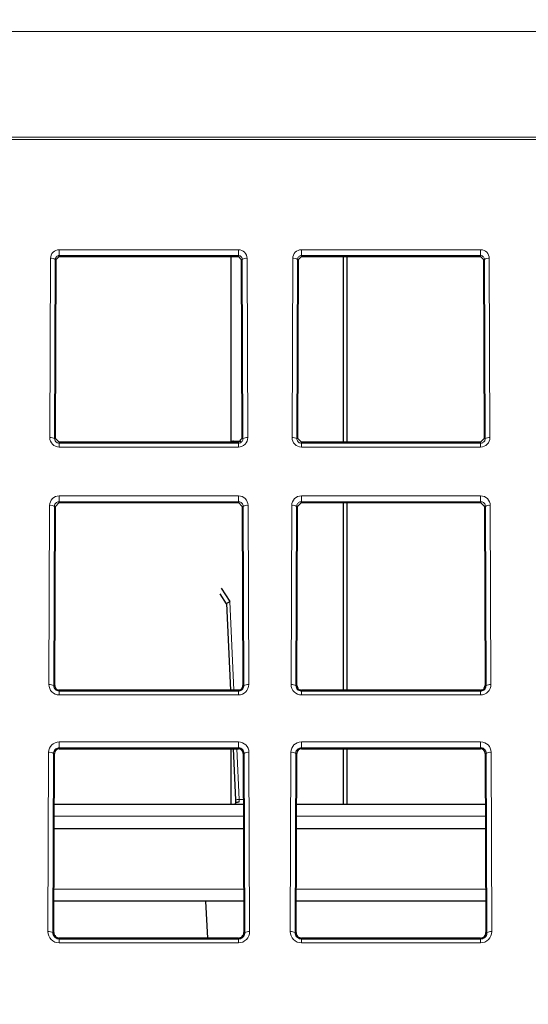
# Paper-space layout 'Blatt5' of a CAD drawing. Header units: millimetres. Extents: x 5 to 418, y 2 to 292.
# Tile 8 of 29: x 194 to 208, y 193 to 220. Entities that reach past the tile are written whole.
import ezdxf

# ---------------------------------------------------------------- set-up
doc = ezdxf.new("R2010")
doc.units = ezdxf.units.MM
doc.layers.add('SLD-0', color=7, linetype='Continuous')
doc.styles.add('SLDTEXTSTYLE0', font='TXT', dxfattribs={"width": 0.605})
doc.dimstyles.new('SLDDIMSTYLE4', dxfattribs={"dimtxt": 4.10931, "dimasz": 3.302, "dimexe": 0, "dimexo": 0.0625, "dimgap": 1.027327, "dimtad": 1, "dimlfac": 1.5, "dimrnd": 1e-09, "dimzin": 12, "dimdsep": 46, "dimtxsty": 'SLDTEXTSTYLE0', "dimsah": 1, "dimcen": 0.09, "dimadec": 0, "dimazin": 3, "dimtfac": 1, "dimtofl": 0, "dimtmove": 0, "dimatfit": 3, "dimfxl": 1, "dimfrac": 2, "dimtolj": 1, "dimtzin": 12, "dimarcsym": 0})

# ---------------------------------------------------------------- blocks, each defined once
blk = doc.blocks.new('_D_22')
at = {"layer": 'SLD-0', "color": 7}
for p, q in [((125.674, 135.231), (125.674, 269.424)), ((310.341, 135.218), (310.341, 269.424)), ((310.341, 268.424), (125.674, 268.424))]:
    blk.add_line(p, q, dxfattribs=at)
for points in [[(125.674, 268.424), (128.976, 267.916), (128.976, 268.932)], [(310.341, 268.424), (307.039, 268.932), (307.039, 267.916)]]:
    blk.add_solid(points, dxfattribs=at)
at = {"layer": 'SLD-0', "color": 7, "insert": (213.304, 273.881), "char_height": 4.2333, "attachment_point": 1, "style": 'SLDTEXTSTYLE0'}
blk.add_mtext('277', dxfattribs=at)

psp = doc.layouts.new('Blatt5')

# ---------------------------------------------------------------- linework, layer by layer
at = {"color": 7, "linetype": 'Continuous', "lineweight": 18}
for p, q in [((290.2136, 219.6694), (145.8018, 219.6694)), ((290.2681, 216.6971), (145.7473, 216.6971)), ((145.7496, 216.7606), (290.2658, 216.7606)), ((195.541, 213.6634), (200.4744, 213.6634)), ((195.541, 213.5023), (195.541, 213.6634)), ((200.4744, 213.5023), (200.4744, 213.6634)), ((202.2077, 213.6634), (207.141, 213.6634)), ((202.2077, 213.5023), (202.2077, 213.6634)), ((207.141, 213.5023), (207.141, 213.6634)), ((195.2831, 208.4913), (195.3014, 213.4246)), ((195.4347, 213.3969), (195.4164, 208.4636)), ((195.4621, 213.3969), (195.4347, 213.3969)), ((200.4744, 213.5023), (195.541, 213.5023)), ((195.541, 213.4755), (195.541, 213.5023)), ((200.4744, 213.4755), (200.4744, 213.5023)), ((200.5533, 213.3969), (200.5807, 213.3969)), ((200.599, 208.4636), (200.5807, 213.3969)), ((200.714, 213.4246), (200.7323, 208.4913)), ((201.9498, 208.4913), (201.9681, 213.4246)), ((202.1014, 213.3969), (202.0831, 208.4636)), ((202.1288, 213.3969), (202.1014, 213.3969)), ((207.141, 213.5023), (202.2077, 213.5023)), ((202.2077, 213.4755), (202.2077, 213.5023)), ((207.141, 213.4755), (207.141, 213.5023)), ((207.2199, 213.3969), (207.2473, 213.3969)), ((207.2656, 208.4636), (207.2473, 213.3969)), ((207.3806, 213.4246), (207.3989, 208.4913)), ((195.4438, 208.4636), (195.4164, 208.4636)), ((200.5716, 208.4636), (200.599, 208.4636)), ((202.1105, 208.4636), (202.0831, 208.4636)), ((207.2382, 208.4636), (207.2656, 208.4636)), ((195.541, 208.366), (195.541, 208.338)), ((195.541, 208.2324), (195.541, 208.338)), ((195.541, 208.338), (200.4744, 208.338)), ((200.4744, 208.2324), (195.541, 208.2324)), ((200.4744, 208.366), (200.4744, 208.338)), ((200.4744, 208.2324), (200.4744, 208.338)), ((202.2077, 208.366), (202.2077, 208.338)), ((202.2077, 208.2324), (202.2077, 208.338)), ((202.2077, 208.338), (207.141, 208.338)), ((207.141, 208.2324), (202.2077, 208.2324)), ((207.141, 208.366), (207.141, 208.338)), ((207.141, 208.2324), (207.141, 208.338)), ((195.541, 206.8885), (200.4744, 206.8885)), ((195.541, 206.7275), (195.541, 206.8885)), ((200.4744, 206.7275), (200.4744, 206.8885)), ((202.2077, 206.8885), (207.141, 206.8885)), ((202.2077, 206.7275), (202.2077, 206.8885)), ((207.141, 206.7275), (207.141, 206.8885)), ((195.2579, 201.6913), (195.2762, 206.6246)), ((195.4095, 206.5969), (195.3912, 201.6636)), ((195.4369, 206.5969), (195.4095, 206.5969)), ((200.4744, 206.7275), (195.541, 206.7275)), ((195.541, 206.7007), (195.541, 206.7275)), ((200.4744, 206.7007), (200.4744, 206.7275)), ((200.5785, 206.5969), (200.6059, 206.5969)), ((200.6242, 201.6636), (200.6059, 206.5969)), ((200.7392, 206.6246), (200.7575, 201.6913)), ((201.9246, 201.6913), (201.9429, 206.6246)), ((202.0762, 206.5969), (202.0579, 201.6636)), ((202.1036, 206.5969), (202.0762, 206.5969)), ((207.141, 206.7275), (202.2077, 206.7275)), ((202.2077, 206.7007), (202.2077, 206.7275)), ((207.141, 206.7007), (207.141, 206.7275)), ((207.2451, 206.5969), (207.2725, 206.5969)), ((207.2909, 201.6636), (207.2725, 206.5969)), ((207.4059, 206.6246), (207.4242, 201.6913)), ((200.2391, 203.976), (200.3522, 201.5407)), ((195.4186, 201.6636), (195.3912, 201.6636)), ((195.541, 201.5407), (195.541, 201.5127)), ((195.541, 201.4071), (195.541, 201.5127)), ((195.541, 201.5127), (200.4744, 201.5127)), ((200.4744, 201.4071), (195.541, 201.4071)), ((200.4744, 201.5407), (200.4744, 201.5127)), ((200.4744, 201.4071), (200.4744, 201.5127)), ((200.5968, 201.6636), (200.6242, 201.6636)), ((202.0853, 201.6636), (202.0579, 201.6636)), ((202.2077, 201.5407), (202.2077, 201.5127)), ((202.2077, 201.4071), (202.2077, 201.5127)), ((202.2077, 201.5127), (207.141, 201.5127)), ((207.141, 201.4071), (202.2077, 201.4071)), ((207.141, 201.5407), (207.141, 201.5127)), ((207.141, 201.4071), (207.141, 201.5127)), ((207.2635, 201.6636), (207.2909, 201.6636)), ((195.541, 200.1136), (200.4744, 200.1136)), ((195.541, 199.9526), (195.541, 200.1136)), ((200.4744, 199.9526), (200.4744, 200.1136)), ((202.2077, 200.1136), (207.141, 200.1136)), ((202.2077, 199.9526), (202.2077, 200.1136)), ((207.141, 199.9526), (207.141, 200.1136)), ((195.2327, 194.8913), (195.251, 199.8246)), ((195.3843, 199.7969), (195.366, 194.8636)), ((195.4117, 199.7969), (195.3843, 199.7969)), ((200.4744, 199.9526), (195.541, 199.9526)), ((195.541, 199.9258), (195.541, 199.9526)), ((200.4273, 199.9258), (200.4922, 198.5279)), ((200.4744, 199.9258), (200.4744, 199.9526)), ((200.6037, 199.7969), (200.6311, 199.7969)), ((200.6494, 194.8636), (200.6311, 199.7969)), ((200.7644, 199.8246), (200.7827, 194.8913)), ((201.8993, 194.8913), (201.9176, 199.8246)), ((202.051, 199.7969), (202.0326, 194.8636)), ((202.0784, 199.7969), (202.051, 199.7969)), ((207.141, 199.9526), (202.2077, 199.9526)), ((202.2077, 199.9258), (202.2077, 199.9526)), ((207.141, 199.9258), (207.141, 199.9526)), ((207.2704, 199.7969), (207.2978, 199.7969)), ((207.3161, 194.8636), (207.2978, 199.7969)), ((207.4311, 199.8246), (207.4494, 194.8913)), ((200.4922, 198.5279), (200.6084, 198.5279)), ((200.6101, 198.0694), (195.4053, 198.0694)), ((207.2768, 198.0694), (202.0719, 198.0694)), ((195.3978, 196.0578), (200.6176, 196.0578)), ((202.0645, 196.0578), (207.2842, 196.0578)), ((195.3934, 194.8636), (195.366, 194.8636)), ((195.541, 194.7154), (195.541, 194.6874)), ((195.541, 194.5818), (195.541, 194.6874)), ((195.541, 194.6874), (200.4744, 194.6874)), ((200.4744, 194.7154), (200.4744, 194.6874)), ((200.4744, 194.5818), (200.4744, 194.6874)), ((200.622, 194.8636), (200.6494, 194.8636)), ((202.0601, 194.8636), (202.0326, 194.8636)), ((202.2077, 194.7154), (202.2077, 194.6874)), ((202.2077, 194.5818), (202.2077, 194.6874)), ((202.2077, 194.6874), (207.141, 194.6874)), ((207.141, 194.7154), (207.141, 194.6874)), ((207.141, 194.5818), (207.141, 194.6874)), ((207.2887, 194.8636), (207.3161, 194.8636)), ((200.4744, 194.5818), (195.541, 194.5818)), ((207.141, 194.5818), (202.2077, 194.5818))]:
    psp.add_line(p, q, dxfattribs=at)
at = {"color": 7, "linetype": 'Continuous', "lineweight": 25}
for p, q in [((195.4438, 208.4636), (195.4621, 213.3969)), ((195.4621, 213.3969), (195.541, 213.4755)), ((195.541, 213.4755), (200.4744, 213.4755)), ((200.2744, 208.3782), (200.2744, 213.4755)), ((200.4744, 213.4755), (200.5533, 213.3969)), ((200.5533, 213.3969), (200.5716, 208.4636)), ((202.1105, 208.4636), (202.1288, 213.3969)), ((202.1288, 213.3969), (202.2077, 213.4755)), ((202.2077, 213.4755), (207.141, 213.4755)), ((203.37, 208.366), (203.37, 213.4755)), ((203.4596, 213.4755), (203.4596, 208.366)), ((207.141, 213.4755), (207.2199, 213.3969)), ((207.2199, 213.3969), (207.2382, 208.4636)), ((195.541, 208.366), (195.4438, 208.4636)), ((200.5716, 208.4636), (200.4744, 208.366)), ((202.2077, 208.366), (202.1105, 208.4636)), ((207.2382, 208.4636), (207.141, 208.366)), ((200.4744, 208.366), (195.541, 208.366)), ((200.3424, 208.3969), (200.5454, 208.3969)), ((207.141, 208.366), (202.2077, 208.366)), ((195.4186, 201.6636), (195.4369, 206.5969)), ((195.4369, 206.5969), (195.541, 206.7007)), ((195.541, 206.7007), (200.4744, 206.7007)), ((200.4744, 206.7007), (200.5785, 206.5969)), ((200.5785, 206.5969), (200.5968, 201.6636)), ((202.0853, 201.6636), (202.1036, 206.5969)), ((202.1036, 206.5969), (202.2077, 206.7007)), ((202.2077, 206.7007), (207.141, 206.7007)), ((203.37, 201.5407), (203.37, 206.7007)), ((203.4596, 206.7007), (203.4596, 201.5407)), ((207.141, 206.7007), (207.2451, 206.5969)), ((207.2451, 206.5969), (207.2635, 201.6636)), ((200.1466, 203.9178), (199.9724, 204.1949)), ((200.0006, 204.3478), (200.2391, 203.976)), ((200.1418, 203.9206), (200.2525, 201.5407)), ((200.4744, 201.5407), (195.541, 201.5407)), ((207.141, 201.5407), (202.2077, 201.5407)), ((195.3934, 194.8636), (195.4117, 199.7969)), ((195.541, 199.9258), (200.4744, 199.9258)), ((200.2744, 198.3969), (200.2744, 199.9258)), ((200.3276, 199.9258), (200.393, 198.5194)), ((200.3276, 199.9258), (200.393, 198.5194)), ((200.6037, 199.7969), (200.622, 194.8636)), ((202.0601, 194.8636), (202.0784, 199.7969)), ((202.2077, 199.9258), (207.141, 199.9258)), ((203.37, 198.3969), (203.37, 199.9258)), ((203.4596, 199.9258), (203.4596, 198.3969)), ((207.2704, 199.7969), (207.2887, 194.8636)), ((195.4065, 198.3969), (200.6089, 198.3969)), ((202.0732, 198.3969), (207.2756, 198.3969)), ((195.404, 197.7303), (200.6114, 197.7303)), ((202.0707, 197.7303), (207.278, 197.7303)), ((200.6188, 195.7303), (195.3966, 195.7303)), ((199.566, 195.7303), (199.6192, 194.7154)), ((207.2855, 195.7303), (202.0633, 195.7303)), ((200.4744, 194.7154), (195.541, 194.7154)), ((207.141, 194.7154), (202.2077, 194.7154))]:
    psp.add_line(p, q, dxfattribs=at)
at = {"color": 7, "linetype": 'Continuous', "lineweight": 18, "flags": 128}
psp.add_lwpolyline([(200.3206, 208.366), (200.3237, 208.3749), (200.3295, 208.387), (200.3359, 208.3944), (200.3424, 208.3969)], dxfattribs=at)
at = {"color": 7, "linetype": 'Continuous', "lineweight": 18}
for centre, radius, start, end in [((195.541, 213.4238), 0.2396, 90, 179.78742), ((200.4744, 213.4238), 0.2396, 0.21258, 90), ((202.2077, 213.4238), 0.2396, 90, 179.78742), ((207.141, 213.4238), 0.2396, 0.21258, 90), ((195.3319, 213.2368), 0.1903, 57.28991, 99.21634), ((200.6835, 213.2368), 0.1903, 80.78366, 122.71009), ((201.9986, 213.2368), 0.1903, 57.28991, 99.21634), ((207.3502, 213.2368), 0.1903, 80.78366, 122.71009), ((195.3136, 208.3035), 0.1903, 57.28991, 99.21634), ((195.541, 208.4904), 0.2579, 179.78742, 270), ((200.4744, 208.4904), 0.2579, 270, 0.21258), ((200.7018, 208.3035), 0.1903, 80.78366, 122.71009), ((201.9803, 208.3035), 0.1903, 57.28991, 99.21634), ((202.2077, 208.4904), 0.2579, 179.78742, 270), ((207.141, 208.4904), 0.2579, 270, 0.21258), ((207.3685, 208.3035), 0.1903, 80.78366, 122.71009), ((195.541, 206.6237), 0.2648, 90, 179.78742), ((200.4744, 206.6237), 0.2648, 0.21258, 90), ((202.2077, 206.6237), 0.2648, 90, 179.78742), ((207.141, 206.6237), 0.2648, 0.21258, 90), ((195.3067, 206.4368), 0.1903, 57.28991, 99.21634), ((200.7087, 206.4368), 0.1903, 80.78366, 122.71009), ((201.9733, 206.4368), 0.1903, 57.28991, 99.21634), ((207.3754, 206.4368), 0.1903, 80.78366, 122.71009), ((195.2884, 201.5035), 0.1903, 57.28991, 99.21634), ((195.541, 201.6903), 0.2831, 179.78742, 270), ((200.4744, 201.6903), 0.2831, 270, 0.21258), ((200.727, 201.5035), 0.1903, 80.78366, 122.71009), ((201.955, 201.5035), 0.1903, 57.28991, 99.21634), ((202.2077, 201.6903), 0.2831, 179.78742, 270), ((207.141, 201.6903), 0.2831, 270, 0.21258), ((207.3937, 201.5035), 0.1903, 80.78366, 122.71009), ((195.541, 199.8236), 0.2901, 90, 179.78742), ((200.4744, 199.8236), 0.2901, 0.21258, 90), ((202.2077, 199.8236), 0.2901, 90, 179.78742), ((207.141, 199.8236), 0.2901, 0.21258, 90), ((195.2815, 199.6368), 0.1903, 57.28991, 99.21634), ((200.7339, 199.6368), 0.1903, 80.78366, 122.71009), ((201.9481, 199.6368), 0.1903, 57.28991, 99.21634), ((207.4006, 199.6368), 0.1903, 80.78366, 122.71009), ((200.5145, 197.6834), 0.8448, 91.51194, 98.26134), ((195.2631, 194.7035), 0.1903, 57.28991, 99.21634), ((195.541, 194.8902), 0.3084, 179.78742, 270), ((200.4744, 194.8902), 0.3084, 270, 0.21258), ((200.7523, 194.7035), 0.1903, 80.78366, 122.71009), ((201.9298, 194.7035), 0.1903, 57.28991, 99.21634), ((202.2077, 194.8902), 0.3084, 179.78742, 270), ((207.141, 194.8902), 0.3084, 270, 0.21258), ((207.4189, 194.7035), 0.1903, 80.78366, 122.71009)]:
    psp.add_arc(centre, radius, start, end, dxfattribs=at)
at = {"color": 7, "linetype": 'Continuous', "lineweight": 25}
for centre, radius, start, end in [((200.3424, 208.2636), 0.1333, 90, 129.79189), ((195.541, 201.6631), 0.1224, 179.78742, 270), ((200.4744, 201.6631), 0.1224, 270, 0.21258), ((202.2077, 201.6631), 0.1224, 179.78742, 270), ((207.141, 201.6631), 0.1224, 270, 0.21258), ((195.541, 199.7964), 0.1293, 90, 179.78742), ((200.4744, 199.7964), 0.1293, 0.21258, 90), ((202.2077, 199.7964), 0.1293, 90, 179.78742), ((207.141, 199.7964), 0.1293, 0.21258, 90), ((195.541, 194.863), 0.1476, 179.78742, 270), ((200.4744, 194.863), 0.1476, 270, 0.21258), ((202.2077, 194.863), 0.1476, 179.78742, 270), ((207.141, 194.863), 0.1476, 270, 0.21258)]:
    psp.add_arc(centre, radius, start, end, dxfattribs=at)
at = {"color": 7, "linetype": 'Continuous', "lineweight": 18}
for points, knots in [([(195.541, 213.5023), (195.53, 213.5013), (195.5079, 213.4993), (195.4781, 213.4837), (195.4542, 213.4603), (195.438, 213.4302), (195.4358, 213.4079), (195.4347, 213.3969)], [0, 0, 0, 0, 0.1892777, 0.3782685, 0.575246, 0.7909261, 1, 1, 1, 1]), ([(200.5807, 213.3969), (200.5792, 213.4099), (200.5762, 213.4359), (200.5542, 213.4698), (200.5228, 213.4932), (200.494, 213.5017), (200.4781, 213.5022), (200.4744, 213.5023)], [0, 0, 0, 0, 0.2469394, 0.4943394, 0.7268287, 0.9349558, 1, 1, 1, 1]), ([(202.2077, 213.5023), (202.1966, 213.5013), (202.1745, 213.4993), (202.1448, 213.4837), (202.1209, 213.4603), (202.1047, 213.4302), (202.1025, 213.4079), (202.1014, 213.3969)], [0, 0, 0, 0, 0.1892777, 0.3782685, 0.575246, 0.7909261, 1, 1, 1, 1]), ([(207.2473, 213.3969), (207.2458, 213.4099), (207.2429, 213.4359), (207.2208, 213.4698), (207.1895, 213.4932), (207.1607, 213.5017), (207.1448, 213.5022), (207.141, 213.5023)], [0, 0, 0, 0, 0.2469394, 0.4943394, 0.7268287, 0.9349558, 1, 1, 1, 1]), ([(195.4164, 208.4636), (195.4179, 208.4485), (195.4208, 208.4184), (195.4454, 208.3786), (195.481, 208.3506), (195.5154, 208.3391), (195.5353, 208.3383), (195.541, 208.338)], [0, 0, 0, 0, 0.2396726, 0.4797144, 0.7078909, 0.9161833, 1, 1, 1, 1]), ([(200.4744, 208.338), (200.4875, 208.3393), (200.5138, 208.3417), (200.549, 208.3605), (200.5771, 208.3886), (200.5957, 208.4243), (200.5979, 208.4507), (200.599, 208.4636)], [0, 0, 0, 0, 0.1914359, 0.38263, 0.580509, 0.7941304, 1, 1, 1, 1]), ([(202.0831, 208.4636), (202.0846, 208.4485), (202.0875, 208.4184), (202.112, 208.3786), (202.1476, 208.3506), (202.182, 208.3391), (202.202, 208.3383), (202.2077, 208.338)], [0, 0, 0, 0, 0.2396726, 0.4797144, 0.7078909, 0.9161833, 1, 1, 1, 1]), ([(207.141, 208.338), (207.1542, 208.3393), (207.1804, 208.3417), (207.2157, 208.3605), (207.2438, 208.3886), (207.2624, 208.4243), (207.2646, 208.4507), (207.2656, 208.4636)], [0, 0, 0, 0, 0.1914359, 0.38263, 0.580509, 0.7941304, 1, 1, 1, 1]), ([(195.541, 206.7275), (195.5271, 206.7262), (195.4994, 206.7236), (195.4621, 206.7037), (195.4325, 206.674), (195.4132, 206.6368), (195.4107, 206.6098), (195.4095, 206.5969)], [0, 0, 0, 0, 0.19388401, 0.38752645, 0.58798972, 0.80404281, 1, 1, 1, 1]), ([(200.6059, 206.5969), (200.6041, 206.6127), (200.6006, 206.6444), (200.5742, 206.6858), (200.5365, 206.7149), (200.5006, 206.7264), (200.48, 206.7272), (200.4744, 206.7275)], [0, 0, 0, 0, 0.24053528, 0.48142464, 0.71094506, 0.92112426, 1, 1, 1, 1]), ([(202.2077, 206.7275), (202.1938, 206.7262), (202.1661, 206.7236), (202.1288, 206.7037), (202.0991, 206.674), (202.0799, 206.6368), (202.0774, 206.6098), (202.0762, 206.5969)], [0, 0, 0, 0, 0.193884, 0.3875265, 0.5879897, 0.8040428, 1, 1, 1, 1]), ([(207.2725, 206.5969), (207.2708, 206.6127), (207.2672, 206.6444), (207.2409, 206.6858), (207.2032, 206.7149), (207.1672, 206.7264), (207.1467, 206.7272), (207.141, 206.7275)], [0, 0, 0, 0, 0.24053528, 0.48142464, 0.71094506, 0.92112426, 1, 1, 1, 1]), ([(195.3912, 201.6636), (195.3936, 201.6424), (195.3982, 201.6032), (195.4322, 201.555), (195.4763, 201.5241), (195.5153, 201.5134), (195.5366, 201.5128), (195.541, 201.5127)], [0, 0, 0, 0, 0.2783142, 0.5149699, 0.7383807, 0.945115, 1, 1, 1, 1]), ([(200.4744, 201.5127), (200.4903, 201.5142), (200.522, 201.5172), (200.5647, 201.5401), (200.5986, 201.5744), (200.6205, 201.6173), (200.623, 201.6486), (200.6242, 201.6636)], [0, 0, 0, 0, 0.19403967, 0.38787255, 0.58824353, 0.80216467, 1, 1, 1, 1]), ([(202.0579, 201.6636), (202.0603, 201.6424), (202.0648, 201.6032), (202.0989, 201.555), (202.143, 201.5241), (202.1819, 201.5134), (202.2032, 201.5128), (202.2077, 201.5127)], [0, 0, 0, 0, 0.2783142, 0.5149699, 0.7383807, 0.945115, 1, 1, 1, 1]), ([(207.141, 201.5127), (207.1569, 201.5142), (207.1887, 201.5172), (207.2314, 201.5401), (207.2653, 201.5744), (207.2871, 201.6173), (207.2896, 201.6486), (207.2909, 201.6636)], [0, 0, 0, 0, 0.19403967, 0.38787255, 0.58824353, 0.80216467, 1, 1, 1, 1]), ([(195.541, 199.9526), (195.5244, 199.951), (195.4912, 199.9479), (195.4465, 199.924), (195.411, 199.8881), (195.3885, 199.8438), (195.3856, 199.8119), (195.3843, 199.7969)], [0, 0, 0, 0, 0.1959656, 0.3917247, 0.5942945, 0.8103399, 1, 1, 1, 1]), ([(200.6311, 199.7969), (200.6285, 199.8181), (200.6235, 199.858), (200.5888, 199.9077), (200.543, 199.9403), (200.502, 199.9518), (200.4793, 199.9524), (200.4744, 199.9526)], [0, 0, 0, 0, 0.2682804, 0.5062299, 0.7317925, 0.9409523, 1, 1, 1, 1]), ([(202.2077, 199.9526), (202.1911, 199.951), (202.1579, 199.9479), (202.1131, 199.924), (202.0777, 199.8881), (202.0552, 199.8438), (202.0523, 199.8119), (202.051, 199.7969)], [0, 0, 0, 0, 0.1959656, 0.3917247, 0.5942945, 0.8103399, 1, 1, 1, 1]), ([(207.2978, 199.7969), (207.2952, 199.8181), (207.2902, 199.858), (207.2555, 199.9077), (207.2096, 199.9403), (207.1686, 199.9518), (207.146, 199.9524), (207.141, 199.9526)], [0, 0, 0, 0, 0.2682804, 0.5062299, 0.7317925, 0.9409523, 1, 1, 1, 1]), ([(200.4922, 198.5279), (200.4934, 198.5129), (200.4951, 198.4912), (200.4947, 198.4718), (200.4946, 198.4659)], [0, 0, 0, 0, 0.69416903, 1, 1, 1, 1]), ([(195.366, 194.8636), (195.3681, 194.8424), (195.3722, 194.8002), (195.4063, 194.745), (195.4552, 194.7059), (195.5035, 194.6891), (195.5322, 194.6878), (195.541, 194.6874)], [0, 0, 0, 0, 0.23807123, 0.47231945, 0.69680417, 0.90683048, 1, 1, 1, 1]), ([(200.4744, 194.6874), (200.493, 194.6891), (200.5302, 194.6926), (200.5804, 194.7196), (200.62, 194.76), (200.6452, 194.8102), (200.6481, 194.8464), (200.6494, 194.8636)], [0, 0, 0, 0, 0.1956773, 0.3911723, 0.5932174, 0.8072867, 1, 1, 1, 1]), ([(202.0326, 194.8636), (202.0347, 194.8424), (202.0389, 194.8002), (202.073, 194.745), (202.1219, 194.7059), (202.1701, 194.6891), (202.1989, 194.6878), (202.2077, 194.6874)], [0, 0, 0, 0, 0.2380712, 0.4723194, 0.6968042, 0.9068305, 1, 1, 1, 1]), ([(207.141, 194.6874), (207.1597, 194.6891), (207.1969, 194.6926), (207.247, 194.7196), (207.2867, 194.76), (207.3119, 194.8102), (207.3147, 194.8464), (207.3161, 194.8636)], [0, 0, 0, 0, 0.1956773, 0.3911723, 0.5932174, 0.8072867, 1, 1, 1, 1])]:
    psp.add_open_spline(points, degree=3, knots=knots, dxfattribs=at)
at = {"color": 7, "linetype": 'Continuous', "lineweight": 25}
for points, knots in [([(200.1435, 203.9207), (200.1431, 203.921), (200.1411, 203.9224), (200.1511, 203.9304), (200.1729, 203.9439), (200.2037, 203.9597), (200.2275, 203.9708), (200.2384, 203.9757), (200.2391, 203.976)], [0, 0, 0, 0, 0.0609923, 0.2971551, 0.5395339, 0.7958952, 0.9871437, 1, 1, 1, 1]), ([(200.3923, 198.5353), (200.3929, 198.5209), (200.3948, 198.4814), (200.3942, 198.4381), (200.3918, 198.417), (200.3916, 198.4151)], [0, 0, 0, 0, 0.34327249, 0.94113903, 1, 1, 1, 1]), ([(200.3928, 198.4159), (200.3926, 198.4169), (200.3913, 198.4252), (200.4033, 198.4392), (200.4283, 198.455), (200.4594, 198.4629), (200.4825, 198.4654), (200.4921, 198.4658), (200.4946, 198.4659)], [0, 0, 0, 0, 0.0380056, 0.3006409, 0.5632665, 0.8259136, 0.9544286, 1, 1, 1, 1])]:
    psp.add_open_spline(points, degree=3, knots=knots, dxfattribs=at)

# ---------------------------------------------------------------- dimensions: what is measured, and where the dimension line sits
at = {"layer": 'SLD-0', "color": 7}
dim = psp.add_linear_dim(base=(125.6742, 268.424), p1=(310.3406, 135.2182), p2=(125.6742, 135.2311), dimstyle='SLDDIMSTYLE4', dxfattribs=at)
dim.commit()
dim.dimension.update_dxf_attribs({"geometry": '_D_22', "text_midpoint": (218.0074, 268.424), "dimtype": 160})

doc.saveas('drawing.dxf')
